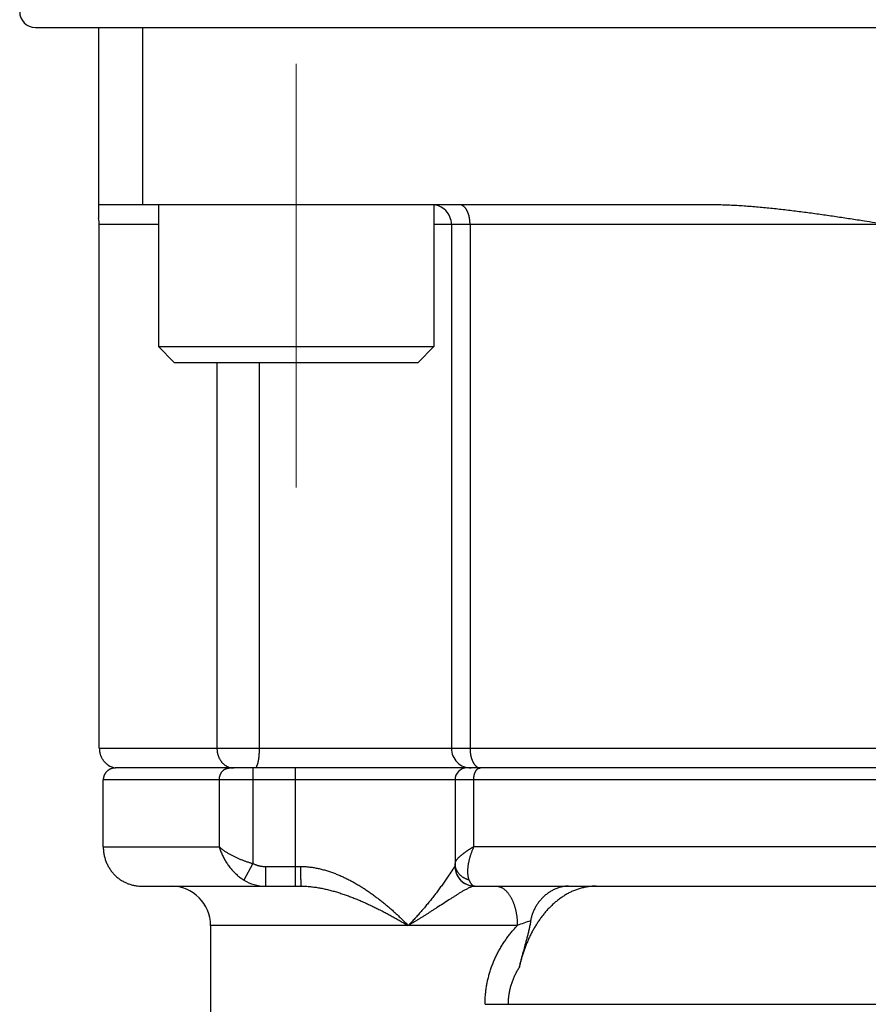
# Model space of a CAD drawing. Header units: millimetres. Extents: x 0 to 1300, y 0 to 891.
# Tile 135 of 142: x 846 to 867, y 488 to 513. Entities that reach past the tile are written whole.
import ezdxf

# ---------------------------------------------------------------- set-up
doc = ezdxf.new("R2010")
doc.units = ezdxf.units.MM
doc.header["$LTSCALE"] = 0.547069
doc.linetypes.add('CENTER', pattern=[50.8, 31.75, -6.35, 6.35, -6.35])
doc.layers.add('NoLayerName_001', color=7, linetype='Continuous')
doc.layers.add('NoLayerName_007', color=7, linetype='Continuous')

msp = doc.modelspace()

# ---------------------------------------------------------------- linework, layer by layer
at = {"layer": 'NoLayerName_001', "color": 7, "linetype": 'Continuous', "lineweight": 25}
msp.add_line((846.2399, 512.4913), (847.8399, 512.4913), dxfattribs=at)
at = {"layer": 'NoLayerName_001', "color": 6, "linetype": 'Continuous', "lineweight": 25}
msp.add_line((847.8399, 512.4913), (887.8399, 512.4913), dxfattribs=at)
at = {"layer": 'NoLayerName_001', "color": 2, "linetype": 'CENTER', "lineweight": 13}
msp.add_line((852.8637, 500.8151), (852.8637, 511.5674), dxfattribs=at)
at = {"layer": 'NoLayerName_001', "color": 110, "linetype": 'Continuous', "lineweight": 25}
for p, q in [((849.3637, 507.9913), (849.3637, 504.3913)), ((856.3637, 507.9913), (856.3637, 504.3913)), ((849.3637, 504.3913), (849.7637, 503.9913)), ((849.3637, 504.3913), (856.3637, 504.3913)), ((856.3637, 504.3913), (855.9637, 503.9913)), ((849.7637, 503.9913), (855.9637, 503.9913))]:
    msp.add_line(p, q, dxfattribs=at)
at = {"layer": 'NoLayerName_001', "color": 7, "linetype": 'Continuous', "lineweight": 25}
msp.add_arc((846.2399, 512.8913), 0.4, 180, 270, dxfattribs=at)
at = {"layer": 'NoLayerName_007', "color": 7, "linetype": 'Continuous', "lineweight": 25}
for p, q in [((847.8399, 512.4913), (847.8399, 507.6474)), ((848.9653, 507.9913), (848.9653, 512.4913)), ((863.3399, 507.9913), (847.8399, 507.9913)), ((847.8637, 494.1913), (847.8637, 507.4913)), ((856.8114, 507.4913), (856.8114, 494.1913)), ((887.4399, 493.6913), (848.2704, 493.6913)), ((847.9639, 491.6913), (847.9639, 493.3913)), ((856.9031, 493.3913), (856.9031, 491.1913)), ((848.9399, 490.6913), (852.9925, 490.6913)), ((857.4031, 490.6913), (878.2767, 490.6913)), ((850.6899, 489.6913), (850.6899, 459.9308))]:
    msp.add_line(p, q, dxfattribs=at)
at = {"layer": 'NoLayerName_007', "color": 8, "linetype": 'Continuous', "lineweight": 25}
for p, q in [((849.3637, 507.4913), (847.8637, 507.4913)), ((879.3637, 507.4913), (856.3637, 507.4913)), ((857.2835, 507.4913), (857.2835, 494.1913)), ((850.8528, 503.9913), (850.8528, 494.1913)), ((851.9252, 503.9913), (851.9252, 494.1913)), ((847.8637, 494.1913), (887.8399, 494.1913)), ((851.7629, 493.6913), (851.7629, 491.2689)), ((852.8399, 493.6913), (852.8399, 490.6913)), ((887.7399, 493.3913), (847.9639, 493.3913)), ((850.9123, 493.3913), (850.9123, 491.6913)), ((857.3774, 491.6913), (857.3774, 493.3913)), ((847.9639, 491.6913), (850.9123, 491.6913)), ((878.3025, 491.6913), (857.3774, 491.6913)), ((851.7629, 491.2689), (851.5384, 490.8465)), ((852.0829, 491.1913), (852.9759, 491.1913)), ((852.0829, 491.1913), (852.0829, 490.6913)), ((856.9031, 491.1913), (856.9008, 491.1913)), ((858.4852, 489.6913), (850.6899, 489.6913)), ((857.6642, 487.6913), (878.0156, 487.6913))]:
    msp.add_line(p, q, dxfattribs=at)
at = {"layer": 'NoLayerName_007', "color": 7, "linetype": 'Continuous', "lineweight": 25}
for centre, radius, start, end in [((856.3114, 507.4913), 0.5, 0, 90.00005), ((847.3417, 507.4914), 0.522, 359.98481, 17.38174), ((857.3114, 494.1913), 0.5, 180, 270.00013), ((848.3458, 494.1626), 0.4713, 237.16069, 261.32268), ((857.2031, 493.3913), 0.3, 90, 180), ((857.4031, 491.1913), 0.5, 180, 270), ((848.9397, 491.6814), 0.9901, 261.8128, 270.01173), ((849.6899, 489.6913), 1, 0, 90)]:
    msp.add_arc(centre, radius, start, end, dxfattribs=at)
at = {"layer": 'NoLayerName_007', "color": 8, "linetype": 'Continuous', "lineweight": 25}
for centre, radius, start, end in [((857.5475, 493.8286), 0.1373, 264.9745, 269.98919), ((857.4019, 491.1917), 0.5011, 180.04906, 191.27324), ((857.4006, 491.191), 0.4997, 191.21821, 269.9909), ((852.0825, 491.722), 1.0308, 238.14256, 270.02207), ((862.6728, 478.5049), 11.9445, 108.79928, 110.52323)]:
    msp.add_arc(centre, radius, start, end, dxfattribs=at)
for points, knots in [([(857.2835, 507.4913), (857.2835, 507.4971), (857.2835, 507.5087), (857.283, 507.5262), (857.2822, 507.5437), (857.281, 507.5611), (857.2796, 507.5785), (857.2778, 507.5959), (857.2756, 507.6133), (857.2731, 507.6306), (857.2703, 507.6479), (857.2671, 507.6652), (857.2636, 507.6823), (857.2597, 507.6994), (857.2554, 507.7164), (857.2507, 507.7334), (857.2456, 507.7501), (857.2401, 507.7668), (857.2341, 507.7832), (857.2277, 507.7995), (857.2207, 507.8155), (857.2133, 507.8314), (857.2052, 507.8469), (857.1967, 507.8622), (857.1876, 507.8771), (857.1778, 507.8916), (857.1674, 507.9057), (857.1564, 507.9192), (857.1446, 507.9321), (857.1319, 507.9442), (857.1182, 507.9554), (857.1034, 507.9654), (857.0878, 507.9742), (857.0714, 507.9815), (857.0545, 507.9869), (857.0372, 507.9906), (857.0255, 507.9909), (857.0196, 507.9913)], [0, 0, 0, 0, 0.01746569, 0.03493762, 0.05241523, 0.0698982, 0.0873864, 0.10487998, 0.12237931, 0.13988504, 0.15739809, 0.17491963, 0.19245116, 0.20999273, 0.22753798, 0.24508014, 0.26261418, 0.28013692, 0.29764718, 0.31514593, 0.33263645, 0.35012446, 0.36761824, 0.38512087, 0.40261807, 0.42009804, 0.43755586, 0.45499542, 0.47244174, 0.4899515, 0.50761667, 0.52548373, 0.54343067, 0.56133344, 0.57910594, 0.59671445, 0.61419426, 0.61419426, 0.61419426, 0.61419426]), ([(850.8528, 494.1913), (850.8529, 494.1828), (850.8531, 494.1657), (850.8549, 494.14), (850.8578, 494.1144), (850.8618, 494.0888), (850.867, 494.0634), (850.8733, 494.0382), (850.8808, 494.0133), (850.8893, 493.9887), (850.899, 493.9646), (850.9098, 493.9411), (850.9217, 493.9181), (850.9347, 493.8958), (850.9488, 493.8742), (850.964, 493.8535), (850.9802, 493.8336), (850.9975, 493.8147), (851.0159, 493.7969), (851.0352, 493.7801), (851.0556, 493.7646), (851.0769, 493.7503), (851.0991, 493.7373), (851.122, 493.7258), (851.1457, 493.7158), (851.1698, 493.7072), (851.1864, 493.7032), (851.1946, 493.7009)], [0, 0, 0, 0, 0.0255538, 0.05124334, 0.07704423, 0.10293151, 0.12888031, 0.15486639, 0.18086676, 0.20686027, 0.23282822, 0.25875503, 0.28462882, 0.31044216, 0.33619276, 0.36188358, 0.38752101, 0.41311604, 0.43868543, 0.46425233, 0.48984682, 0.51549782, 0.54118506, 0.5668703, 0.59252064, 0.61811083, 0.64362554, 0.64362554, 0.64362554, 0.64362554]), ([(851.9252, 494.1913), (851.9252, 494.1869), (851.9252, 494.1781), (851.9251, 494.1649), (851.9249, 494.1517), (851.9246, 494.1385), (851.9243, 494.1254), (851.9238, 494.1122), (851.9233, 494.099), (851.9228, 494.0858), (851.9221, 494.0727), (851.9213, 494.0595), (851.9205, 494.0463), (851.9195, 494.0332), (851.9185, 494.02), (851.9174, 494.0069), (851.9161, 493.9937), (851.9148, 493.9806), (851.9134, 493.9675), (851.9119, 493.9544), (851.9103, 493.9413), (851.9085, 493.9283), (851.9067, 493.9152), (851.9047, 493.9022), (851.9026, 493.8892), (851.9003, 493.8762), (851.8979, 493.8633), (851.8953, 493.8503), (851.8925, 493.8374), (851.8895, 493.8244), (851.8862, 493.8116), (851.8828, 493.7988), (851.8791, 493.7863), (851.8751, 493.7739), (851.8709, 493.7617), (851.8662, 493.7496), (851.8606, 493.7373), (851.854, 493.7248), (851.8466, 493.7124), (851.8399, 493.7054), (851.8368, 493.7018)], [0, 0, 0, 0, 0.01318312, 0.02636693, 0.03955135, 0.0527363, 0.06592175, 0.0791077, 0.09229414, 0.10548114, 0.11866875, 0.13185709, 0.14504629, 0.15823651, 0.17142795, 0.18462084, 0.19781538, 0.21101058, 0.2242042, 0.23739401, 0.25057787, 0.26375374, 0.2769197, 0.29007521, 0.30322773, 0.31638807, 0.32956762, 0.34277836, 0.35603291, 0.36933158, 0.38262702, 0.39586141, 0.40897795, 0.42192117, 0.43472287, 0.44765142, 0.46103276, 0.47520394, 0.48991999, 0.50417545, 0.50417545, 0.50417545, 0.50417545]), ([(857.2835, 494.1913), (857.2836, 494.1846), (857.2837, 494.1711), (857.2843, 494.151), (857.2853, 494.1308), (857.2868, 494.1107), (857.2887, 494.0906), (857.2911, 494.0705), (857.294, 494.0505), (857.2973, 494.0305), (857.3011, 494.0107), (857.3054, 493.9909), (857.3103, 493.9713), (857.3156, 493.9519), (857.3215, 493.9326), (857.3279, 493.9135), (857.3349, 493.8946), (857.3425, 493.8759), (857.3508, 493.8576), (857.3597, 493.8395), (857.3694, 493.8219), (857.3799, 493.8046), (857.3913, 493.7879), (857.4035, 493.7718), (857.4168, 493.7565), (857.4309, 493.7421), (857.4414, 493.7337), (857.4465, 493.7293)], [0, 0, 0, 0, 0.02011633, 0.0402714, 0.06045615, 0.08066221, 0.10088195, 0.12110853, 0.14133597, 0.16155919, 0.18177409, 0.2019776, 0.22216777, 0.24234379, 0.26250614, 0.28265656, 0.30279668, 0.32292511, 0.34304483, 0.36316556, 0.38330446, 0.40348668, 0.42372585, 0.4439702, 0.46417188, 0.48431222, 0.50440731, 0.50440731, 0.50440731, 0.50440731]), ([(850.9123, 493.3913), (850.9124, 493.397), (850.9125, 493.4086), (850.9139, 493.426), (850.9162, 493.4433), (850.9193, 493.4607), (850.9233, 493.4779), (850.9282, 493.4949), (850.9339, 493.5116), (850.9405, 493.528), (850.9479, 493.544), (850.9562, 493.5596), (850.9654, 493.5746), (850.9753, 493.589), (850.9861, 493.6027), (850.9977, 493.6157), (851.0101, 493.6278), (851.0233, 493.6391), (851.0372, 493.6495), (851.0518, 493.6589), (851.067, 493.6672), (851.0828, 493.6744), (851.0992, 493.6804), (851.1159, 493.6852), (851.133, 493.6886), (851.1502, 493.6909), (851.1617, 493.691), (851.1675, 493.6913)], [0, 0, 0, 0, 0.01728813, 0.03470442, 0.05222486, 0.06982475, 0.08747943, 0.10516497, 0.12285892, 0.140541, 0.15819384, 0.1758038, 0.19336173, 0.21086391, 0.22831285, 0.24571644, 0.26308022, 0.2804115, 0.29772258, 0.31503162, 0.33236345, 0.3497435, 0.36715542, 0.38456479, 0.4019412, 0.41926112, 0.43651087, 0.43651087, 0.43651087, 0.43651087]), ([(851.1946, 493.7009), (851.1964, 493.7005), (851.2, 493.6997), (851.2055, 493.6986), (851.2109, 493.6975), (851.2164, 493.6965), (851.2219, 493.6956), (851.2274, 493.6948), (851.233, 493.6941), (851.2385, 493.6934), (851.2441, 493.6928), (851.2496, 493.6924), (851.2552, 493.692), (851.2607, 493.6917), (851.2663, 493.6914), (851.2719, 493.6913), (851.2756, 493.6913), (851.2774, 493.6913)], [0, 0, 0, 0, 0.005562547, 0.011129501, 0.016700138, 0.022273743, 0.027849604, 0.03342702, 0.039005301, 0.04458377, 0.050161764, 0.055738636, 0.061313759, 0.066886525, 0.072456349, 0.078022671, 0.083584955, 0.083584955, 0.083584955, 0.083584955]), ([(851.8368, 493.7018), (851.8332, 493.6993), (851.8269, 493.6927), (851.8178, 493.6922), (851.8137, 493.6913)], [0, 0, 0, 0, 0.013208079, 0.025900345, 0.025900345, 0.025900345, 0.025900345]), ([(857.3774, 493.3913), (857.3774, 493.3966), (857.3774, 493.4073), (857.3781, 493.4234), (857.3791, 493.4394), (857.3806, 493.4554), (857.3826, 493.4713), (857.3851, 493.4872), (857.3882, 493.5031), (857.3919, 493.5188), (857.3961, 493.5346), (857.401, 493.5502), (857.4066, 493.5658), (857.4128, 493.5812), (857.4198, 493.5965), (857.4276, 493.6114), (857.4362, 493.6257), (857.4457, 493.6392), (857.4562, 493.6517), (857.4677, 493.663), (857.4803, 493.6731), (857.4897, 493.6782), (857.4943, 493.6809)], [0, 0, 0, 0, 0.01607708, 0.03213596, 0.04818369, 0.06422968, 0.08028586, 0.09636678, 0.11248975, 0.12867486, 0.14494508, 0.16132623, 0.17784697, 0.19453553, 0.21134352, 0.22815021, 0.24485322, 0.26137958, 0.27769422, 0.29381013, 0.30979929, 0.32580264, 0.32580264, 0.32580264, 0.32580264]), ([(857.4465, 493.7293), (857.4472, 493.7287), (857.4487, 493.7276), (857.451, 493.7259), (857.4533, 493.7242), (857.4556, 493.7225), (857.458, 493.7209), (857.4604, 493.7193), (857.4628, 493.7177), (857.4652, 493.7162), (857.4677, 493.7147), (857.4701, 493.7133), (857.4726, 493.7118), (857.4751, 493.7105), (857.4777, 493.7091), (857.4802, 493.7078), (857.4828, 493.7066), (857.4854, 493.7053), (857.488, 493.7042), (857.4907, 493.7031), (857.4933, 493.702), (857.4951, 493.7013), (857.496, 493.7009)], [0, 0, 0, 0, 0.002859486, 0.0057188, 0.008578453, 0.011438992, 0.014300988, 0.017164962, 0.020030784, 0.022898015, 0.025766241, 0.028635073, 0.031504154, 0.034373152, 0.037241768, 0.040109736, 0.042976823, 0.04584283, 0.048707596, 0.051570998, 0.054432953, 0.05729342, 0.05729342, 0.05729342, 0.05729342]), ([(857.4943, 493.6809), (857.4951, 493.6813), (857.4968, 493.6822), (857.4994, 493.6833), (857.502, 493.6845), (857.5046, 493.6855), (857.5073, 493.6864), (857.51, 493.6873), (857.5127, 493.6881), (857.5155, 493.6888), (857.5182, 493.6895), (857.521, 493.69), (857.5238, 493.6905), (857.5266, 493.6908), (857.5295, 493.6911), (857.5323, 493.6912), (857.5341, 493.6913), (857.5351, 493.6913)], [0, 0, 0, 0, 0.002812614, 0.005636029, 0.008468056, 0.011306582, 0.014149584, 0.016995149, 0.019841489, 0.02268696, 0.025530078, 0.028369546, 0.031204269, 0.034033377, 0.036856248, 0.039672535, 0.042482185, 0.042482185, 0.042482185, 0.042482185]), ([(857.496, 493.7009), (857.4968, 493.7006), (857.4985, 493.7), (857.5011, 493.6991), (857.5036, 493.6983), (857.5062, 493.6975), (857.5088, 493.6967), (857.5115, 493.696), (857.5141, 493.6953), (857.5167, 493.6947), (857.5194, 493.6941), (857.522, 493.6936), (857.5247, 493.6932), (857.5274, 493.6927), (857.5301, 493.6924), (857.5328, 493.6921), (857.5346, 493.6919), (857.5355, 493.6918)], [0, 0, 0, 0, 0.002703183, 0.005409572, 0.008118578, 0.010829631, 0.013542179, 0.016255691, 0.018969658, 0.021683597, 0.024397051, 0.027109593, 0.029820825, 0.032530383, 0.035237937, 0.037943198, 0.040645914, 0.040645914, 0.040645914, 0.040645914]), ([(850.9123, 491.6913), (850.9174, 491.6742), (850.9272, 491.6399), (850.9447, 491.5893), (850.9639, 491.5393), (850.985, 491.4899), (851.0079, 491.4413), (851.0326, 491.3935), (851.0589, 491.3466), (851.087, 491.3006), (851.1166, 491.2555), (851.1479, 491.2116), (851.1807, 491.1687), (851.215, 491.127), (851.2507, 491.0866), (851.2878, 491.0475), (851.3263, 491.0099), (851.3662, 490.9738), (851.4074, 490.9393), (851.4498, 490.9065), (851.4933, 490.8753), (851.5235, 490.8563), (851.5385, 490.8465)], [0, 0, 0, 0, 0.0534689, 0.1069958, 0.160585, 0.2142378, 0.267953, 0.3217273, 0.3755557, 0.4294314, 0.4833467, 0.5372928, 0.5912568, 0.6452173, 0.6991537, 0.753048, 0.8068853, 0.8606544, 0.914348, 0.9679633, 1.0215027, 1.074974, 1.074974, 1.074974, 1.074974]), ([(850.9123, 491.6913), (850.9217, 491.6827), (850.9403, 491.6652), (850.9698, 491.6407), (851, 491.6171), (851.031, 491.5946), (851.0627, 491.5729), (851.0948, 491.552), (851.1274, 491.5318), (851.1603, 491.5123), (851.1937, 491.4935), (851.2274, 491.4753), (851.2614, 491.4577), (851.2957, 491.4407), (851.3304, 491.4243), (851.3652, 491.4084), (851.4004, 491.393), (851.4358, 491.3782), (851.4714, 491.364), (851.5072, 491.3503), (851.5433, 491.3371), (851.5795, 491.3244), (851.6159, 491.3123), (851.6524, 491.3006), (851.6891, 491.2895), (851.7259, 491.2789), (851.7506, 491.2723), (851.7629, 491.2689)], [0, 0, 0, 0, 0.03827542, 0.07657281, 0.11490445, 0.1532632, 0.19162501, 0.22995839, 0.26826394, 0.30655449, 0.34484041, 0.38312971, 0.42142813, 0.4597391, 0.49806317, 0.53639966, 0.5747474, 0.61310467, 0.6514693, 0.68983861, 0.7282095, 0.76657843, 0.80494141, 0.8432941, 0.88163172, 0.91994918, 0.95824098, 0.95824098, 0.95824098, 0.95824098]), ([(857.3774, 491.6913), (857.3712, 491.6876), (857.3588, 491.6803), (857.3402, 491.6692), (857.3217, 491.658), (857.3033, 491.6467), (857.2849, 491.6354), (857.2666, 491.6239), (857.2484, 491.6123), (857.2302, 491.6006), (857.2122, 491.5887), (857.1942, 491.5766), (857.1764, 491.5643), (857.1586, 491.5519), (857.141, 491.5393), (857.1235, 491.5264), (857.1063, 491.5134), (857.0892, 491.5001), (857.0723, 491.4866), (857.0556, 491.473), (857.0392, 491.459), (857.0231, 491.4449), (857.0073, 491.4304), (856.9918, 491.4155), (856.9768, 491.4), (856.9623, 491.3839), (856.9483, 491.367), (856.935, 491.3492), (856.9226, 491.3306), (856.9124, 491.311), (856.9046, 491.2905), (856.904, 491.276), (856.9031, 491.2689)], [0, 0, 0, 0, 0.02160671, 0.04320976, 0.06481047, 0.08641037, 0.10801119, 0.12961492, 0.15122383, 0.17284048, 0.19446779, 0.21610903, 0.23776761, 0.25944044, 0.28111748, 0.30278878, 0.32444498, 0.34607725, 0.36767743, 0.38923802, 0.41075225, 0.43221666, 0.45365493, 0.47511203, 0.49664329, 0.51831621, 0.5402119, 0.56242549, 0.58486261, 0.60704205, 0.62871158, 0.6501287, 0.6501287, 0.6501287, 0.6501287]), ([(857.3774, 491.6913), (857.3734, 491.6824), (857.3655, 491.6647), (857.3542, 491.638), (857.3432, 491.6111), (857.3326, 491.584), (857.3224, 491.5568), (857.3125, 491.5294), (857.3031, 491.5019), (857.294, 491.4743), (857.2854, 491.4465), (857.2771, 491.4186), (857.2692, 491.3906), (857.2619, 491.3625), (857.255, 491.3342), (857.2486, 491.3059), (857.2427, 491.2774), (857.2374, 491.2488), (857.2327, 491.2201), (857.2286, 491.1913), (857.2252, 491.1625), (857.2226, 491.1335), (857.2208, 491.1045), (857.2199, 491.0754), (857.22, 491.0462), (857.2211, 491.017), (857.2234, 490.9879), (857.2269, 490.9588), (857.2319, 490.93), (857.2385, 490.9015), (857.2466, 490.8736), (857.254, 490.8556), (857.2574, 490.8465)], [0, 0, 0, 0, 0.0290546, 0.05811388, 0.08717759, 0.11624548, 0.14531736, 0.17439311, 0.20347263, 0.23255589, 0.26164295, 0.29073283, 0.31982198, 0.34890739, 0.37798731, 0.40706131, 0.4361304, 0.46519703, 0.49426525, 0.52333865, 0.55241411, 0.58149071, 0.61057314, 0.6396722, 0.66880536, 0.69799725, 0.72726595, 0.75655703, 0.78580687, 0.81497939, 0.84407128, 0.87311723, 0.87311723, 0.87311723, 0.87311723]), ([(851.7629, 491.2689), (851.7694, 491.2656), (851.7824, 491.2588), (851.8025, 491.2496), (851.8228, 491.2409), (851.8435, 491.233), (851.8645, 491.2258), (851.8858, 491.2192), (851.9073, 491.2133), (851.9289, 491.2082), (851.9507, 491.2037), (851.9727, 491.1998), (851.9947, 491.1967), (852.0167, 491.1943), (852.0388, 491.1926), (852.0609, 491.1915), (852.0756, 491.1914), (852.0829, 491.1913)], [0, 0, 0, 0, 0.02198451, 0.04403376, 0.06614243, 0.08830361, 0.110509, 0.13274903, 0.1550131, 0.17728967, 0.19956644, 0.22183054, 0.24406859, 0.26626694, 0.28841175, 0.31048913, 0.33248535, 0.33248535, 0.33248535, 0.33248535]), ([(857.2574, 490.8465), (857.2499, 490.8487), (857.2347, 490.8529), (857.2123, 490.8607), (857.1902, 490.8694), (857.1684, 490.8791), (857.1471, 490.8899), (857.1262, 490.9015), (857.1058, 490.9142), (857.0861, 490.9277), (857.067, 490.9422), (857.0487, 490.9575), (857.0312, 490.9737), (857.0146, 490.9907), (856.999, 491.0085), (856.9844, 491.0271), (856.9709, 491.0464), (856.9584, 491.0665), (856.9472, 491.0872), (856.9371, 491.1085), (856.9282, 491.1303), (856.9206, 491.1527), (856.9143, 491.1755), (856.9094, 491.1986), (856.9058, 491.2219), (856.9035, 491.2454), (856.9034, 491.2611), (856.9031, 491.2689)], [0, 0, 0, 0, 0.02353759, 0.04720676, 0.07098222, 0.09483844, 0.11875022, 0.14269333, 0.16664504, 0.19058474, 0.21449458, 0.23836007, 0.2621708, 0.28592109, 0.30961073, 0.3332461, 0.35683869, 0.38040166, 0.40394992, 0.42750053, 0.45107308, 0.47468217, 0.49831137, 0.52193657, 0.54553564, 0.56908969, 0.59258442, 0.59258442, 0.59258442, 0.59258442]), ([(852.9759, 491.1913), (852.9759, 491.1822), (852.9759, 491.1639), (852.976, 491.1366), (852.9761, 491.1093), (852.9763, 491.082), (852.9765, 491.0546), (852.9768, 491.0273), (852.9771, 491), (852.9775, 490.9757), (852.9779, 490.9544), (852.9782, 490.9362), (852.9786, 490.918), (852.979, 490.8998), (852.9795, 490.8816), (852.98, 490.8633), (852.9805, 490.8451), (852.981, 490.83), (852.9815, 490.8178), (852.9818, 490.8087), (852.9822, 490.7996), (852.9826, 490.7905), (852.983, 490.7814), (852.9835, 490.7723), (852.984, 490.7632), (852.9845, 490.7541), (852.985, 490.745), (852.9857, 490.7359), (852.9864, 490.7269), (852.9872, 490.7178), (852.9883, 490.7088), (852.9891, 490.6996), (852.9916, 490.6941), (852.9926, 490.6913)], [0, 0, 0, 0, 0.02733006, 0.0546606, 0.0819913, 0.10932183, 0.1366519, 0.16398121, 0.19130948, 0.21863689, 0.23685568, 0.25507575, 0.27329786, 0.29152247, 0.30974734, 0.32796884, 0.34618339, 0.3643882, 0.37348912, 0.38259198, 0.39169902, 0.40081253, 0.40993479, 0.41906798, 0.42820825, 0.43734311, 0.44645953, 0.4555447, 0.46458689, 0.47365487, 0.48293767, 0.49184435, 0.50091947, 0.50091947, 0.50091947, 0.50091947]), ([(852.9759, 491.1913), (853.0113, 491.1903), (853.0823, 491.1897), (853.1886, 491.1804), (853.2944, 491.1665), (853.3997, 491.1474), (853.5042, 491.1237), (853.6078, 491.0958), (853.7102, 491.0639), (853.8113, 491.0285), (853.911, 490.9897), (854.0093, 490.948), (854.1061, 490.9033), (854.2016, 490.856), (854.2956, 490.8061), (854.3884, 490.7538), (854.4799, 490.6993), (854.5701, 490.6429), (854.6592, 490.5845), (854.747, 490.5243), (854.8337, 490.4625), (854.9191, 490.399), (855.0035, 490.3339), (855.0866, 490.2674), (855.1687, 490.1996), (855.2497, 490.1304), (855.3296, 490.0601), (855.4084, 489.9885), (855.4861, 489.9158), (855.5628, 489.842), (855.6386, 489.7673), (855.6881, 489.7165), (855.713, 489.6913)], [0, 0, 0, 0, 0.1064031, 0.2129345, 0.3196656, 0.4266169, 0.5337619, 0.6410329, 0.7483246, 0.8554992, 0.9624348, 1.0691692, 1.1757705, 1.2822914, 1.3887704, 1.4952325, 1.6016899, 1.7081429, 1.8145908, 1.9210431, 2.0275066, 2.1339833, 2.240471, 2.3469632, 2.4534495, 2.5599187, 2.6663724, 2.772815, 2.8792487, 2.9856735, 3.0920875, 3.1984868, 3.1984868, 3.1984868, 3.1984868]), ([(856.8475, 491.1217), (856.8137, 491.071), (856.7688, 491.0033), (856.712, 490.919), (856.6777, 490.8687), (856.6429, 490.8186), (856.6079, 490.7688), (856.5724, 490.7192), (856.5366, 490.6698), (856.5005, 490.6207), (856.4641, 490.5719), (856.4273, 490.5233), (856.3902, 490.4749), (856.3529, 490.4267), (856.3152, 490.3788), (856.2772, 490.3311), (856.239, 490.2837), (856.2004, 490.2365), (856.1615, 490.1895), (856.1223, 490.1428), (856.0828, 490.0964), (856.043, 490.0503), (856.0028, 490.0044), (855.9624, 489.9588), (855.9216, 489.9135), (855.8805, 489.8684), (855.8392, 489.8237), (855.7974, 489.7792), (855.7554, 489.735), (855.7271, 489.7059), (855.713, 489.6913)], [0, 0, 0, 0, 0.1828415, 0.2437874, 0.3047327, 0.3656794, 0.4266282, 0.4875791, 0.5485319, 0.6094863, 0.6704416, 0.7313968, 0.7923512, 0.8533046, 0.9142572, 0.9752095, 1.0361618, 1.0971145, 1.1580682, 1.2190235, 1.279981, 1.3409407, 1.4019015, 1.4628627, 1.5238232, 1.5847824, 1.6457396, 1.7066941, 1.7676455, 1.8285933, 1.8285933, 1.8285933, 1.8285933]), ([(856.8913, 491.1834), (856.8905, 491.1825), (856.8888, 491.1805), (856.8865, 491.1776), (856.8842, 491.1746), (856.8819, 491.1715), (856.8796, 491.1685), (856.8774, 491.1654), (856.8752, 491.1624), (856.873, 491.1593), (856.8708, 491.1562), (856.8687, 491.1531), (856.8665, 491.15), (856.8644, 491.1468), (856.8623, 491.1437), (856.8594, 491.1395), (856.8545, 491.1322), (856.8503, 491.1259), (856.8475, 491.1217)], [0, 0, 0, 0, 0.003783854, 0.007568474, 0.011354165, 0.015139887, 0.018925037, 0.022709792, 0.026494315, 0.030278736, 0.034063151, 0.037847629, 0.04163221, 0.045416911, 0.049201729, 0.052986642, 0.060556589, 0.075695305, 0.075695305, 0.075695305, 0.075695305]), ([(856.9008, 491.1913), (856.9002, 491.1911), (856.899, 491.1908), (856.8974, 491.1897), (856.8959, 491.1886), (856.8946, 491.1872), (856.8933, 491.1858), (856.8922, 491.1845), (856.8915, 491.1837), (856.8913, 491.1834)], [0, 0, 0, 0, 0.001880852, 0.003779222, 0.005663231, 0.007553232, 0.009451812, 0.011350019, 0.012608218, 0.012608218, 0.012608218, 0.012608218]), ([(857.2574, 490.8465), (857.2586, 490.8438), (857.2609, 490.8384), (857.2645, 490.8303), (857.2683, 490.8223), (857.2721, 490.8143), (857.2761, 490.8063), (857.2802, 490.7985), (857.2845, 490.7907), (857.2888, 490.783), (857.2933, 490.7754), (857.298, 490.768), (857.3028, 490.7606), (857.3079, 490.7534), (857.3132, 490.7463), (857.3189, 490.7394), (857.3249, 490.7327), (857.3313, 490.7261), (857.3382, 490.7199), (857.3453, 490.714), (857.3528, 490.7085), (857.3606, 490.7036), (857.3687, 490.6994), (857.377, 490.6959), (857.3856, 490.6933), (857.3943, 490.6916), (857.4002, 490.6915), (857.4031, 490.6913)], [0, 0, 0, 0, 0.00886304, 0.01773698, 0.02661635, 0.03549591, 0.04437067, 0.05323589, 0.06208709, 0.0709201, 0.07973143, 0.0885265, 0.09732115, 0.10613493, 0.11499123, 0.12391774, 0.13294674, 0.14210944, 0.15137573, 0.16067958, 0.16996291, 0.17917873, 0.18829434, 0.19729519, 0.20618941, 0.21501267, 0.2238326, 0.2238326, 0.2238326, 0.2238326]), ([(852.9926, 490.6913), (853.0316, 490.6903), (853.1097, 490.6897), (853.2265, 490.6804), (853.343, 490.6667), (853.459, 490.6481), (853.5743, 490.6252), (853.6889, 490.5986), (853.8025, 490.5687), (853.9152, 490.5358), (854.0269, 490.5002), (854.1376, 490.4621), (854.2475, 490.4217), (854.3565, 490.3792), (854.4648, 490.3347), (854.5723, 490.2884), (854.6791, 490.2405), (854.7852, 490.1911), (854.8907, 490.1402), (854.9955, 490.088), (855.0997, 490.0344), (855.2033, 489.9797), (855.3063, 489.9239), (855.4088, 489.867), (855.5107, 489.8093), (855.6122, 489.7508), (855.6794, 489.711), (855.713, 489.6913)], [0, 0, 0, 0, 0.1170252, 0.2341427, 0.3514238, 0.4688791, 0.586465, 0.7040903, 0.8216219, 0.9389582, 1.0561442, 1.1732363, 1.2902776, 1.4072988, 1.5243188, 1.6413469, 1.7583917, 1.8754609, 1.9925584, 2.1096846, 2.2268362, 2.3440065, 2.461186, 2.5783623, 2.6955203, 2.8126426, 2.9297094, 2.9297094, 2.9297094, 2.9297094]), ([(857.4006, 490.6913), (857.3875, 490.6897), (857.3611, 490.6881), (857.3235, 490.6756), (857.2868, 490.6613), (857.251, 490.645), (857.2157, 490.6276), (857.1809, 490.6092), (857.1465, 490.59), (857.1124, 490.5702), (857.0785, 490.5502), (857.0448, 490.53), (857.0112, 490.5095), (856.9777, 490.4888), (856.9443, 490.468), (856.9111, 490.447), (856.8778, 490.4259), (856.8447, 490.4048), (856.8005, 490.3765), (856.6682, 490.2912), (856.5252, 490.1982), (856.3818, 490.106), (856.3156, 490.0635), (856.2492, 490.0213), (856.1827, 489.9791), (856.1161, 489.9373), (856.0604, 489.9025), (856.0159, 489.8749), (855.9824, 489.8542), (855.9489, 489.8336), (855.9153, 489.813), (855.8817, 489.7925), (855.8481, 489.7721), (855.8144, 489.7518), (855.7806, 489.7315), (855.7469, 489.7113), (855.7243, 489.698), (855.713, 489.6913)], [0, 0, 0, 0, 0.0393448, 0.0788499, 0.1181842, 0.157501, 0.1968402, 0.2362154, 0.2756176, 0.3150208, 0.3544, 0.3937581, 0.4331023, 0.4724391, 0.511774, 0.551112, 0.590455, 0.6298021, 0.6691525, 0.7478579, 1.1019975, 1.1806938, 1.2593915, 1.3380907, 1.4167916, 1.4954936, 1.5741957, 1.6135467, 1.6528974, 1.6922478, 1.731598, 1.7709479, 1.8102974, 1.8496467, 1.8889957, 1.9283445, 1.9676931, 1.9676931, 1.9676931, 1.9676931]), ([(857.9398, 490.6913), (857.9501, 490.6907), (857.9708, 490.6904), (858.0015, 490.6852), (858.0317, 490.6774), (858.0609, 490.6668), (858.089, 490.6536), (858.116, 490.6381), (858.1417, 490.6207), (858.1661, 490.6016), (858.1893, 490.581), (858.2112, 490.5591), (858.232, 490.5361), (858.2516, 490.5121), (858.2702, 490.4873), (858.2877, 490.4618), (858.3042, 490.4356), (858.3198, 490.4088), (858.3346, 490.3816), (858.3485, 490.3539), (858.3616, 490.3259), (858.3739, 490.2974), (858.3855, 490.2687), (858.3963, 490.2396), (858.4063, 490.2102), (858.4157, 490.1806), (858.4245, 490.1508), (858.4325, 490.1208), (858.44, 490.0907), (858.4468, 490.0604), (858.4531, 490.03), (858.4588, 489.9994), (858.4639, 489.9689), (858.4685, 489.9382), (858.4725, 489.9075), (858.4759, 489.8767), (858.4788, 489.8458), (858.4812, 489.815), (858.4831, 489.7841), (858.4838, 489.7634), (858.4842, 489.7531)], [0, 0, 0, 0, 0.030967, 0.0620437, 0.093168, 0.1242454, 0.1552681, 0.1862916, 0.2173204, 0.2483194, 0.2792992, 0.3102867, 0.3412824, 0.3722638, 0.4032233, 0.434179, 0.4651399, 0.4961045, 0.5270631, 0.5580167, 0.5889762, 0.6199498, 0.6509425, 0.6819569, 0.7129928, 0.7440476, 0.7751165, 0.8061923, 0.837266, 0.8683268, 0.8993696, 0.9303966, 0.9614099, 0.9924115, 1.0234025, 1.0543841, 1.0853569, 1.116321, 1.1472764, 1.1782227, 1.1782227, 1.1782227, 1.1782227]), ([(858.4842, 489.7531), (858.4845, 489.7428), (858.4852, 489.7222), (858.4852, 489.7016), (858.4852, 489.6913)], [0, 0, 0, 0, 0.030936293, 0.061861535, 0.061861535, 0.061861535, 0.061861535]), ([(857.6642, 487.6913), (857.6649, 487.728), (857.6653, 487.8016), (857.6725, 487.9118), (857.6835, 488.0219), (857.6991, 488.1316), (857.7189, 488.2408), (857.7429, 488.3492), (857.7712, 488.4566), (857.8037, 488.5629), (857.8402, 488.6678), (857.8809, 488.7711), (857.9256, 488.8727), (857.9742, 488.9724), (858.0265, 489.0702), (858.0825, 489.1658), (858.1418, 489.2594), (858.2045, 489.3506), (858.2702, 489.4396), (858.339, 489.5261), (858.4103, 489.6104), (858.4605, 489.6641), (858.4852, 489.6913)], [0, 0, 0, 0, 0.1102059, 0.2206348, 0.3312611, 0.4420541, 0.5529799, 0.664002, 0.7750827, 0.8861843, 0.9972698, 1.1083046, 1.2192613, 1.3301489, 1.440986, 1.5517804, 1.6625297, 1.7732224, 1.8838384, 1.9943502, 2.1047233, 2.2149173, 2.2149173, 2.2149173, 2.2149173]), ([(858.2575, 487.6913), (858.2577, 487.7076), (858.2579, 487.7402), (858.2602, 487.7892), (858.2638, 487.8381), (858.2689, 487.8869), (858.2754, 487.9356), (858.2834, 487.9841), (858.2927, 488.0324), (858.3033, 488.0804), (858.3154, 488.1281), (858.3288, 488.1754), (858.3435, 488.2223), (858.3596, 488.2687), (858.3769, 488.3147), (858.3954, 488.3601), (858.4151, 488.4051), (858.436, 488.4495), (858.4581, 488.4933), (858.4812, 488.5365), (858.5052, 488.5792), (858.5223, 488.6071), (858.5307, 488.6211)], [0, 0, 0, 0, 0.0489513, 0.09795248, 0.14699875, 0.19608427, 0.2452022, 0.29434496, 0.3435043, 0.39267147, 0.44183739, 0.49099273, 0.54013, 0.5892511, 0.63835931, 0.68745583, 0.73653993, 0.78560899, 0.83465869, 0.88368306, 0.93267462, 0.98162449, 0.98162449, 0.98162449, 0.98162449])]:
    msp.add_open_spline(points, degree=3, knots=knots, dxfattribs=at)
at = {"layer": 'NoLayerName_007', "color": 7, "linetype": 'Continuous', "lineweight": 25}
for points, knots in [([(867.8399, 507.4913), (867.6608, 507.5195), (867.3624, 507.5669), (867.0042, 507.6225), (866.7652, 507.6589), (866.5859, 507.6858), (866.4066, 507.7121), (866.2272, 507.7379), (866.0476, 507.763), (865.868, 507.7874), (865.6883, 507.8109), (865.5085, 507.8336), (865.3285, 507.8553), (865.1484, 507.8759), (864.9682, 507.8953), (864.7878, 507.9133), (864.6072, 507.9299), (864.4265, 507.9449), (864.2457, 507.9583), (864.0647, 507.9697), (863.8836, 507.979), (863.7024, 507.9859), (863.5212, 507.9905), (863.4003, 507.9908), (863.3399, 507.9913)], [0, 0, 0, 0, 0.5438337, 0.9064049, 1.0876883, 1.2689679, 1.4502428, 1.6315127, 1.8127779, 1.9940398, 2.1753005, 2.3565633, 2.5378292, 2.7190981, 2.9003716, 3.0816537, 3.262951, 3.4442727, 3.625618, 3.8069655, 3.988298, 4.1696063, 4.3508895, 4.5321565, 4.5321565, 4.5321565, 4.5321565]), ([(847.8637, 494.1913), (847.8639, 494.183), (847.8641, 494.1664), (847.866, 494.1415), (847.869, 494.1166), (847.8732, 494.0919), (847.8786, 494.0673), (847.8851, 494.043), (847.8929, 494.0191), (847.9018, 493.9955), (847.9118, 493.9724), (847.923, 493.9498), (847.9353, 493.9278), (847.9487, 493.9065), (847.9631, 493.8859), (847.9786, 493.866), (847.9951, 493.8471), (848.0124, 493.8289), (848.0307, 493.8118), (848.0497, 493.7956), (848.0695, 493.7804), (848.0834, 493.7713), (848.0902, 493.7666)], [0, 0, 0, 0, 0.02487027, 0.0498246, 0.07485073, 0.09993562, 0.12506606, 0.15022919, 0.17541307, 0.20060728, 0.2258035, 0.25099602, 0.27618236, 0.30136128, 0.32652733, 0.35167301, 0.37678987, 0.40186911, 0.42690222, 0.45188164, 0.47680137, 0.50165763, 0.50165763, 0.50165763, 0.50165763]), ([(848.1582, 493.6705), (848.1527, 493.6682), (848.1416, 493.6638), (848.1255, 493.6558), (848.1098, 493.647), (848.0946, 493.6372), (848.08, 493.6266), (848.066, 493.6151), (848.0527, 493.6027), (848.0401, 493.5896), (848.0284, 493.5758), (848.0175, 493.5612), (848.0076, 493.546), (847.9986, 493.5302), (847.9906, 493.5138), (847.9836, 493.4971), (847.9776, 493.4799), (847.9726, 493.4625), (847.9687, 493.4448), (847.966, 493.427), (847.9642, 493.4092), (847.964, 493.3972), (847.9639, 493.3913)], [0, 0, 0, 0, 0.01784783, 0.03577175, 0.05376044, 0.07180174, 0.08988355, 0.10799465, 0.12612555, 0.1442694, 0.16242273, 0.18058645, 0.19876362, 0.21695095, 0.2351404, 0.25332089, 0.27147929, 0.28960145, 0.30767314, 0.32568107, 0.34361393, 0.36146339, 0.36146339, 0.36146339, 0.36146339]), ([(848.2704, 493.6913), (848.2679, 493.6912), (848.2628, 493.6912), (848.2552, 493.6909), (848.2476, 493.6905), (848.2399, 493.6898), (848.2323, 493.6889), (848.2247, 493.6879), (848.2171, 493.6867), (848.2096, 493.6853), (848.2021, 493.6837), (848.1946, 493.682), (848.1872, 493.68), (848.1798, 493.6779), (848.1725, 493.6756), (848.1653, 493.6732), (848.1605, 493.6713), (848.1582, 493.6705)], [0, 0, 0, 0, 0.00762146, 0.01525752, 0.02290609, 0.03056499, 0.03823195, 0.0459047, 0.0535809, 0.06125819, 0.06893425, 0.07660672, 0.08427333, 0.09193181, 0.09957997, 0.10721572, 0.11483705, 0.11483705, 0.11483705, 0.11483705]), ([(847.9639, 491.6913), (847.9642, 491.6756), (847.9644, 491.6443), (847.9678, 491.5974), (847.9731, 491.5506), (847.9805, 491.504), (847.99, 491.4578), (848.0016, 491.412), (848.0153, 491.3667), (848.031, 491.3222), (848.0488, 491.2784), (848.0686, 491.2355), (848.0903, 491.1937), (848.114, 491.1529), (848.1396, 491.1133), (848.167, 491.075), (848.1962, 491.0381), (848.2272, 491.0026), (848.2598, 490.9687), (848.2941, 490.9364), (848.3299, 490.9059), (848.3672, 490.8771), (848.4058, 490.8501), (848.4457, 490.8251), (848.4868, 490.8021), (848.529, 490.7811), (848.5722, 490.7623), (848.6162, 490.7457), (848.661, 490.7312), (848.7065, 490.7189), (848.7523, 490.7086), (848.7833, 490.704), (848.7987, 490.7014)], [0, 0, 0, 0, 0.0469039, 0.0939176, 0.14102, 0.1881896, 0.2354049, 0.2826453, 0.3298922, 0.3771296, 0.4243449, 0.4715325, 0.5186927, 0.5658262, 0.6129345, 0.6600199, 0.7070867, 0.7541419, 0.8011953, 0.8482539, 0.8953176, 0.9423854, 0.9894568, 1.0365323, 1.0836144, 1.1307078, 1.1778113, 1.2249117, 1.2719914, 1.3190303, 1.3660067, 1.4128983, 1.4128983, 1.4128983, 1.4128983]), ([(860.4864, 490.6913), (860.4524, 490.69), (860.3843, 490.6893), (860.2826, 490.6771), (860.1816, 490.6588), (860.082, 490.6334), (859.9842, 490.6014), (859.8888, 490.5631), (859.7963, 490.5188), (859.7068, 490.4689), (859.6205, 490.4139), (859.5373, 490.3541), (859.4574, 490.29), (859.3807, 490.2221), (859.3074, 490.1507), (859.2374, 490.0761), (859.1707, 489.9986), (859.1073, 489.9185), (859.0471, 489.8359), (858.99, 489.7511), (858.936, 489.6642), (858.885, 489.5755), (858.837, 489.4852), (858.7919, 489.3934), (858.7496, 489.3003), (858.7102, 489.206), (858.6735, 489.1106), (858.6396, 489.0142), (858.6083, 488.917), (858.5798, 488.819), (858.5535, 488.7204), (858.5385, 488.6541), (858.5307, 488.6211)], [0, 0, 0, 0, 0.1019801, 0.2042966, 0.3068984, 0.409685, 0.5125186, 0.6152344, 0.7177142, 0.8200655, 0.9224022, 1.0247805, 1.1272036, 1.2296276, 1.3319673, 1.4341796, 1.5363319, 1.6384825, 1.7406668, 1.8428997, 1.9451762, 2.0474734, 2.1497524, 2.2519909, 2.354203, 2.4563982, 2.5585786, 2.6607389, 2.7628668, 2.8649437, 2.9669452, 3.0688408, 3.0688408, 3.0688408, 3.0688408]), ([(859.783, 490.6913), (859.7675, 490.6908), (859.7363, 490.6905), (859.6897, 490.6859), (859.6434, 490.6789), (859.5974, 490.6692), (859.552, 490.657), (859.5074, 490.6424), (859.4637, 490.6254), (859.4209, 490.6063), (859.3791, 490.5851), (859.3384, 490.5619), (859.2988, 490.5369), (859.2604, 490.5101), (859.2232, 490.4818), (859.1871, 490.452), (859.1524, 490.4207), (859.119, 490.388), (859.0869, 490.3539), (859.0563, 490.3184), (859.0271, 490.2817), (858.9994, 490.2438), (858.9733, 490.2046), (858.9488, 490.1643), (858.926, 490.123), (858.905, 490.0807), (858.8859, 490.0376), (858.8689, 489.9937), (858.854, 489.9491), (858.8414, 489.9039), (858.8309, 489.8583), (858.8263, 489.8275), (858.8237, 489.8122)], [0, 0, 0, 0, 0.0466756, 0.0934541, 0.1403273, 0.1872707, 0.234246, 0.2812035, 0.3280948, 0.3749322, 0.4217465, 0.4685554, 0.5153655, 0.5621723, 0.6089618, 0.6557222, 0.7024678, 0.7492177, 0.7959912, 0.8428076, 0.8896863, 0.9366478, 0.9837118, 1.0308664, 1.0780632, 1.1252569, 1.1724085, 1.2194868, 1.2664694, 1.3133439, 1.3601095, 1.4067784, 1.4067784, 1.4067784, 1.4067784]), ([(858.8237, 489.8122), (858.8212, 489.796), (858.8165, 489.7636), (858.8079, 489.7153), (858.7986, 489.6671), (858.7885, 489.619), (858.7777, 489.5711), (858.7664, 489.5233), (858.7547, 489.4757), (858.7425, 489.4281), (858.7301, 489.3806), (858.7174, 489.3332), (858.7003, 489.27), (858.6741, 489.1754), (858.648, 489.0808), (858.6264, 489.0019), (858.6136, 488.9545), (858.601, 488.907), (858.5886, 488.8596), (858.5764, 488.812), (858.5644, 488.7644), (858.5528, 488.7167), (858.5415, 488.669), (858.5343, 488.637), (858.5307, 488.6211)], [0, 0, 0, 0, 0.0490773, 0.09816, 0.1472548, 0.1963624, 0.2454783, 0.2945933, 0.3436958, 0.3927839, 0.4418632, 0.4909385, 0.5400133, 0.6381724, 0.7854423, 0.8345347, 0.8836259, 0.9327146, 0.9818002, 1.0308823, 1.0799613, 1.129038, 1.1781139, 1.2271914, 1.2271914, 1.2271914, 1.2271914])]:
    msp.add_open_spline(points, degree=3, knots=knots, dxfattribs=at)

doc.saveas('drawing.dxf')
